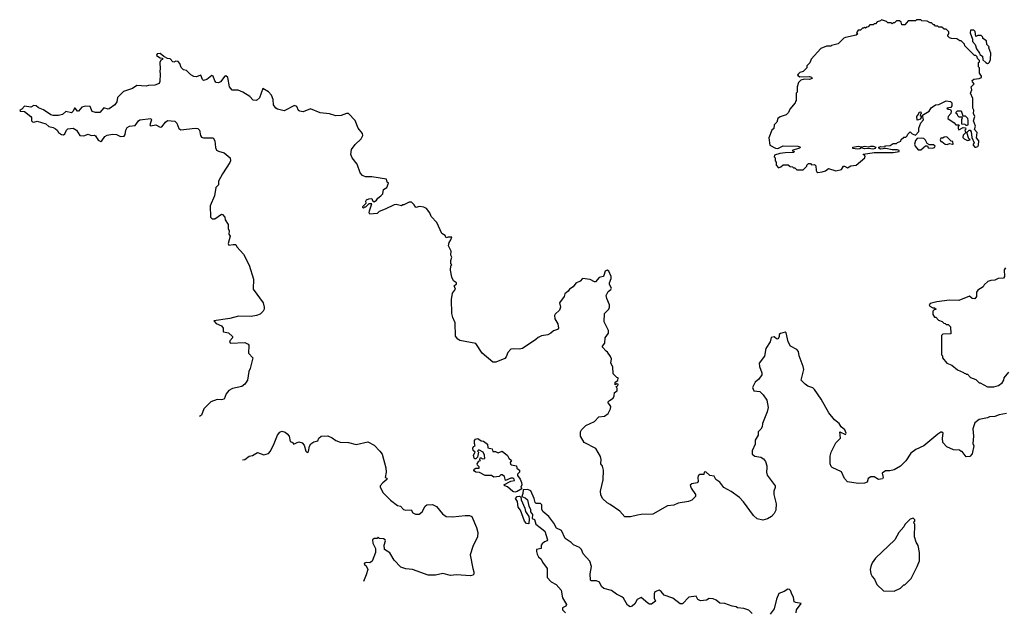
# Model space of a CAD drawing. Extents: x 1985742 to 2252716, y 78271 to 266492.
# Tile 13 of 250: x 2050020 to 2059314, y 124020 to 129600. Entities that reach past the tile are written whole.
import ezdxf

# ---------------------------------------------------------------- set-up
doc = ezdxf.new("R2010")
doc.units = 0

msp = doc.modelspace()

# ---------------------------------------------------------------- linework, layer by layer
at = {"layer": '0CON10XD'}
for points in [[(2057555, 128157.5), (2057595, 128162.5), (2057626.7, 128173.3), (2057655, 128192.5), (2057725, 128172.5), (2057777, 128183), (2057795, 128217.5), (2057805, 128217.5), (2057835, 128200), (2057865, 128220), (2057913.9, 128226.1), (2057996.2, 128295), (2058000, 128310), (2057992.5, 128322.5), (2057980, 128325), (2057985, 128330), (2058085, 128346.7), (2058265, 128346.7), (2058320, 128355), (2058320, 128365), (2058301.7, 128371.7), (2058255, 128370), (2058195, 128382.5), (2058145, 128377.5), (2058130, 128385), (2058130, 128395), (2058145, 128403.3), (2058185, 128400), (2058193, 128407), (2058235, 128412.5), (2058265, 128430), (2058295, 128430), (2058305, 128440), (2058338.3, 128451.7), (2058341.7, 128468.3), (2058365, 128490), (2058385, 128490), (2058398.3, 128501.7), (2058401.7, 128518.3), (2058425, 128540), (2058443, 128523), (2058475, 128507.5), (2058505.9, 128544.1), (2058507.5, 128575), (2058526.1, 128623.9), (2058552.5, 128655), (2058541.7, 128698.3), (2058605, 128736.2), (2058624, 128766), (2058665, 128796.7), (2058695, 128800), (2058765, 128832.5), (2058805, 128826.7), (2058817.5, 128815), (2058817.5, 128785), (2058808.3, 128771.7), (2058770, 128765), (2058783, 128753), (2058805, 128750), (2058812.5, 128735), (2058807.5, 128715), (2058782.5, 128685), (2058780, 128665), (2058840, 128625), (2058855, 128607.5), (2058887.5, 128607.5), (2058878.3, 128591.7), (2058878.3, 128571.7), (2058885, 128560), (2058925, 128580), (2058948.3, 128578.3), (2058950, 128565), (2058942.5, 128555), (2058950, 128535), (2058925, 128510), (2058923, 128487), (2058933.3, 128473.3), (2058965, 128460), (2058990, 128465), (2058980, 128475), (2058960, 128535), (2058983, 128557), (2058990, 128555), (2059001.7, 128541.7), (2059006.7, 128486.7), (2059030, 128435), (2059020, 128425), (2059020, 128415), (2059035, 128396.7), (2059045, 128394), (2059065, 128401.2), (2059071.2, 128415), (2059073.3, 128455), (2059052.3, 128482.3), (2059057.5, 128535), (2059031.7, 128561.7), (2059040.8, 128595), (2059023.8, 128645), (2059036, 128685), (2059024.2, 128715), (2059026, 128745), (2059018, 128765), (2059016.2, 128855), (2058996.2, 128905), (2059007, 128937), (2059000, 128965), (2059030, 128995), (2059013, 129013), (2059010, 129025), (2059025, 129036.7), (2059075, 129043.3), (2059100, 129055), (2059100, 129065), (2059080, 129095), (2059080, 129145), (2059070, 129155), (2059070, 129195), (2059078.3, 129201.7), (2059080, 129215), (2059061.7, 129231.7), (2059058.3, 129248.3), (2059045, 129260), (2059031.7, 129261.7), (2058941.7, 129351.7), (2058938.3, 129368.3), (2058905, 129400), (2058895, 129400), (2058865, 129420), (2058815, 129422.5), (2058795, 129430), (2058780, 129445), (2058780, 129455), (2058790, 129465), (2058790, 129485), (2058765, 129510), (2058745, 129510), (2058725, 129530), (2058695, 129530), (2058685, 129540), (2058665, 129540), (2058655, 129550), (2058645, 129550), (2058625, 129570), (2058615, 129570), (2058587, 129587), (2058535, 129590), (2058525, 129600), (2058485, 129600), (2058475, 129590), (2058405, 129590), (2058375, 129552.5), (2058345, 129550), (2058340, 129575), (2058325, 129590), (2058295, 129590), (2058278.3, 129571.7), (2058265, 129570), (2058255, 129560), (2058245, 129570), (2058215, 129570), (2058201.7, 129581.7), (2058155, 129600), (2058145, 129590), (2058115, 129580), (2058098.3, 129561.7), (2058085, 129560), (2058075, 129550), (2058045, 129550), (2058028.3, 129531.7), (2058015, 129530), (2058005, 129520), (2057995, 129530), (2057985, 129520), (2057975, 129520), (2057955, 129500), (2057935, 129500), (2057920, 129475), (2057930, 129465), (2057917, 129453), (2057815, 129432.5), (2057800, 129425), (2057747, 129373), (2057683, 129357), (2057675, 129350), (2057635, 129350), (2057581.7, 129328.3), (2057491.7, 129228.3), (2057477, 129193), (2057450, 129165), (2057450, 129145), (2057415, 129110), (2057385, 129100), (2057367.5, 129085), (2057362.5, 129075), (2057385, 129060), (2057475, 129064.2), (2057495, 129058), (2057500, 129045), (2057475.8, 129034.2), (2057425, 129036.7), (2057393, 129027), (2057370, 129005), (2057360, 128965), (2057360, 128915), (2057350, 128905), (2057350, 128835), (2057341.7, 128828.3), (2057340, 128815), (2057290, 128755), (2057277, 128723), (2057255, 128700), (2057198.3, 128681.7), (2057177.5, 128665), (2057167, 128633), (2057140, 128605), (2057137, 128573), (2057120, 128555), (2057090, 128485), (2057100, 128415), (2057155, 128386.2), (2057176.4, 128383.6), (2057225, 128407.5), (2057363.6, 128406.4), (2057390, 128395), (2057380, 128385), (2057310, 128365), (2057315, 128360), (2057330, 128355), (2057326.4, 128343.6), (2057245, 128343.3), (2057195, 128336.7), (2057145, 128320), (2057142.5, 128305), (2057150, 128295), (2057150, 128265), (2057160, 128255), (2057160, 128225), (2057181.7, 128201.7), (2057205, 128210), (2057225, 128230), (2057275, 128230), (2057291.7, 128211.7), (2057315, 128210), (2057325, 128200), (2057335, 128200), (2057355, 128180), (2057415, 128180), (2057450, 128215), (2057450, 128225), (2057465, 128240), (2057485, 128240), (2057495, 128230), (2057521.7, 128231.7), (2057535, 128220), (2057536.7, 128175), (2057545, 128162.5), (2057555, 128157.5)], [(2059155, 129187.5), (2059165, 129190), (2059175, 129200), (2059182.5, 129225), (2059187.5, 129285), (2059167.5, 129335), (2059170, 129345), (2059150, 129365), (2059145, 129400), (2059111.7, 129421.7), (2059110, 129435), (2059095, 129450), (2059065, 129450), (2059045, 129442.5), (2059038.3, 129488.3), (2059025, 129500), (2058995, 129500), (2058992.5, 129475), (2059012.5, 129415), (2059013, 129393), (2059040, 129365), (2059050, 129325), (2059080, 129285), (2059081.7, 129271.7), (2059107.5, 129255), (2059111.7, 129221.7), (2059140, 129195), (2059155, 129187.5)], [(2058478.3, 125538.3), (2058432.5, 125505), (2058385, 125432.5), (2058335, 125383.3), (2058275, 125346.7), (2058233.6, 125336.4), (2058193.6, 125336.4), (2058160, 125315), (2058171.2, 125275), (2058165, 125261.2), (2058126.4, 125256.4), (2058085, 125280), (2058055, 125280), (2058027.5, 125265), (2058018.3, 125231.7), (2057995, 125222.5), (2057935, 125216.7), (2057832.5, 125235), (2057803.9, 125263.9), (2057777.7, 125327.7), (2057689.3, 125369.3), (2057679.3, 125379.3), (2057670, 125405), (2057671.2, 125475), (2057678.8, 125515), (2057725, 125603.3), (2057767.5, 125645), (2057762.5, 125707.5), (2057815, 125680), (2057822.5, 125695), (2057807.5, 125725), (2057774, 125754), (2057756.2, 125785), (2057710.7, 125820.7), (2057656.7, 125885), (2057585.6, 126015.6), (2057522.5, 126105), (2057505, 126120.8), (2057459.2, 126139.2), (2057433.3, 126155), (2057397.5, 126195), (2057421.2, 126295), (2057416, 126325), (2057377.5, 126425), (2057370, 126465), (2057355, 126482.5), (2057296.4, 126516.4), (2057273.3, 126555), (2057255, 126640), (2057245, 126646.7), (2057200, 126635), (2057190, 126625), (2057187.5, 126605), (2057175, 126582.5), (2057165, 126583.3), (2057143, 126603), (2057113.9, 126596.1), (2057103.3, 126555), (2057064.2, 126495), (2057050.3, 126419.7), (2057000, 126355), (2057004, 126325), (2057025.8, 126265), (2057026.4, 126243.6), (2056996.7, 126203.3), (2056962.5, 126175), (2056936.7, 126125), (2056950, 126095), (2057005, 126087.5), (2057037.5, 126055), (2057072.5, 126005), (2057083.3, 125935), (2057076.7, 125895), (2057032.5, 125785), (2057027.5, 125755), (2057015, 125730), (2056990, 125705), (2056990, 125675), (2056963, 125627), (2056961.7, 125588.3), (2056933, 125527), (2056932.5, 125495), (2056960, 125475), (2057016.1, 125466.1), (2057041.7, 125451.7), (2057060, 125425), (2057073.3, 125385), (2057073.3, 125365), (2057068.6, 125325), (2057075.6, 125295.6), (2057150, 125195), (2057151.2, 125178.8), (2057137.5, 125145), (2057137.5, 125115), (2057160, 125025), (2057157.5, 124965), (2057142.5, 124935), (2057115, 124907.5), (2057080, 124885), (2057035, 124872.5), (2056980, 124885), (2056947, 124917), (2056853.3, 125045), (2056815, 125086.7), (2056735, 125143.3), (2056665, 125180), (2056629.3, 125229.3), (2056590, 125255), (2056576.4, 125286.4), (2056535, 125292.5), (2056495, 125327.5), (2056480, 125325), (2056478.3, 125301.7), (2056438.3, 125301.7), (2056425, 125290), (2056420, 125275), (2056423, 125237), (2056416.2, 125223.8), (2056363.6, 125216.4), (2056348.3, 125201.7), (2056357.5, 125175), (2056400, 125115), (2056400, 125095), (2056365, 125060), (2056331.7, 125048.3), (2056235, 125032.5), (2056195, 125012), (2056135, 125008), (2055995, 124927.5), (2055885, 124926.7), (2055850.7, 124919.3), (2055785, 124902.5), (2055733, 124903), (2055685, 124956.7), (2055595, 125020), (2055564.2, 125034.2), (2055522.5, 125075), (2055505, 125110), (2055501.2, 125145), (2055527, 125253), (2055530, 125345), (2055521.4, 125381.4), (2055504, 125405), (2055510, 125445), (2055501.7, 125471.7), (2055459.3, 125549.3), (2055347, 125607), (2055312.5, 125665), (2055312.5, 125705), (2055322.5, 125725), (2055365, 125767.5), (2055445, 125802.5), (2055485, 125847.5), (2055540, 125855), (2055575, 125880), (2055597.5, 125925), (2055600, 125945), (2055570, 125985), (2055586.7, 126003.3), (2055622.5, 126025), (2055632.5, 126045), (2055633, 126077), (2055660, 126095), (2055660, 126115), (2055650, 126135), (2055665, 126140), (2055670, 126155), (2055655, 126160), (2055641.7, 126151.7), (2055640, 126175), (2055665, 126190), (2055670, 126215), (2055655, 126220), (2055622.5, 126255), (2055619.3, 126319.3), (2055600, 126355), (2055606.7, 126395), (2055597.7, 126417.7), (2055569.3, 126459.3), (2055555, 126467.5), (2055522.5, 126505), (2055522.5, 126515), (2055542.5, 126545), (2055546.7, 126595), (2055578.3, 126638.3), (2055578, 126665), (2055536.7, 126745), (2055540, 126825), (2055580, 126865), (2055587.5, 126885), (2055586.4, 126906.4), (2055561.2, 126965), (2055556.2, 126995), (2055575, 127032.5), (2055599.3, 127050.7), (2055607.5, 127065), (2055587, 127097), (2055586.7, 127115), (2055603.3, 127155), (2055602.5, 127175), (2055580, 127225), (2055565, 127232.5), (2055546.7, 127223.3), (2055535, 127182.5), (2055525.9, 127174.1), (2055490, 127165), (2055455, 127122.5), (2055445, 127122.5), (2055406.1, 127146.1), (2055333.8, 127156.2), (2055311.7, 127128.3), (2055270.7, 127109.3), (2055245, 127077.5), (2055210, 127055), (2055196.4, 127033.6), (2055165, 127010), (2055160, 126985), (2055116.7, 126925), (2055123.3, 126885), (2055116.7, 126855), (2055075, 126818.8), (2055068, 126805), (2055072.5, 126775), (2055100, 126725), (2055106.2, 126685), (2055097.3, 126672.7), (2055059.3, 126660.7), (2055033, 126637), (2055005, 126622.5), (2054945, 126612.5), (2054915, 126597.5), (2054893, 126577), (2054765, 126493.3), (2054735, 126486.7), (2054685, 126491.2), (2054655, 126486.2), (2054626.7, 126455), (2054613.3, 126415), (2054600.7, 126399.3), (2054515, 126363.3), (2054485, 126363.3), (2054385, 126450), (2054325, 126540), (2054175, 126570), (2054155, 126582.5), (2054135, 126610), (2054130, 126735), (2054107.5, 126785), (2054097.5, 126825), (2054096.7, 126955), (2054106.7, 127015), (2054133.8, 127055), (2054122.5, 127085), (2054143.3, 127105), (2054143.3, 127115), (2054113.6, 127133.6), (2054098.3, 127168.3), (2054087.5, 127235), (2054090, 127275), (2054100, 127285), (2054090, 127295), (2054090, 127325), (2054100, 127355), (2054090, 127375), (2054091.7, 127411.7), (2054067.5, 127465), (2054072.5, 127495), (2054090.7, 127519.3), (2054100, 127545), (2054063.3, 127546.7), (2054045, 127540), (2054035, 127560), (2054005, 127580), (2053957.5, 127685), (2053905, 127740), (2053890, 127775), (2053860, 127815), (2053835, 127827.5), (2053793.6, 127836.4), (2053760, 127825), (2053745, 127850), (2053717, 127877), (2053695, 127877.5), (2053645, 127850), (2053635, 127850), (2053625, 127840), (2053575, 127853.3), (2053555, 127850), (2053468.3, 127808.3), (2053411.7, 127788.3), (2053395, 127767.5), (2053325, 127762.5), (2053320, 127775), (2053322.5, 127795), (2053345, 127860), (2053315, 127860), (2053285, 127830), (2053275, 127830), (2053265, 127820), (2053260, 127825), (2053260, 127835), (2053290, 127865), (2053287.5, 127885), (2053295, 127897.5), (2053315, 127907.5), (2053345, 127910), (2053351.7, 127891.7), (2053365, 127880), (2053386.4, 127893.6), (2053400, 127915), (2053430, 127935), (2053447.5, 127955), (2053452.5, 127995), (2053486.4, 128013.6), (2053500, 128055), (2053490, 128065), (2053481.7, 128091.7), (2053345, 128116.7), (2053285, 128116.7), (2053255, 128127.5), (2053234.1, 128154.1), (2053206.2, 128235), (2053156.7, 128295), (2053146.4, 128326.4), (2053152, 128375), (2053185, 128420), (2053243.3, 128475), (2053260, 128505), (2053256.1, 128526.1), (2053216.4, 128576.4), (2053186.4, 128646.4), (2053123, 128713), (2053105, 128712.5), (2053055.9, 128694.1), (2053005, 128691.2), (2052945, 128712), (2052855, 128718.8), (2052765, 128758.8), (2052695, 128730), (2052665, 128734.3), (2052653, 128743), (2052635, 128780), (2052615, 128789.4), (2052515, 128738), (2052455, 128754.2), (2052436.7, 128765), (2052416.7, 128795), (2052413.3, 128845), (2052398.3, 128888.3), (2052368.3, 128918.3), (2052315, 128950), (2052285, 128862.5), (2052255, 128836.7), (2052225, 128840), (2052192.5, 128875), (2052125.9, 128915.9), (2052083, 128933), (2052025, 128932.5), (2052000, 128965), (2051985, 129053.3), (2051965, 129070), (2051955, 129067.5), (2051915, 129013.3), (2051895, 129002.5), (2051875, 129007.5), (2051861.2, 129021.2), (2051847.1, 129067.1), (2051835, 129073.8), (2051785, 129033.3), (2051754.2, 129024.2), (2051744.1, 129034.1), (2051730, 129075), (2051685, 129060), (2051665, 129062.5), (2051635, 129080), (2051595, 129120), (2051565, 129126.7), (2051545, 129146.7), (2051532, 129185), (2051515, 129203.3), (2051495, 129207.5), (2051475, 129200), (2051465, 129202.5), (2051440.7, 129230.7), (2051415, 129233.8), (2051380.7, 129250.7), (2051345, 129281.2), (2051317, 129277), (2051312, 129262), (2051345, 129240), (2051367.5, 129237.5), (2051367.5, 129225), (2051351.7, 129218.3), (2051343.3, 129195), (2051347.5, 129135), (2051342, 129115), (2051347.5, 129085), (2051343.1, 129015), (2051335, 128996.2), (2051295, 128981.4), (2051235, 128978.8), (2051215, 128971.2), (2051125, 128978.6), (2051085, 128950), (2050999.3, 128920.7), (2050943.8, 128866.2), (2050935.8, 128824.2), (2050916.7, 128795), (2050865, 128756.7), (2050853.9, 128753.9), (2050814.2, 128765.8), (2050776.8, 128723.2), (2050735, 128722.9), (2050703, 128733), (2050685, 128780), (2050645, 128783.8), (2050605, 128772.5), (2050575, 128736.7), (2050565, 128736.7), (2050545, 128763.3), (2050537, 128763), (2050526.2, 128735), (2050510.5, 128719.5), (2050455, 128731.2), (2050425, 128703.8), (2050385, 128695.8), (2050335, 128695.8), (2050315, 128702), (2050245, 128748.8), (2050197.3, 128767.3), (2050175, 128786.2), (2050155, 128790), (2050125, 128773.3), (2050065, 128782.5), (2050040, 128755), (2050020, 128745), (2050024.4, 128734.4), (2050065, 128732.5), (2050126.4, 128686.4), (2050132.5, 128675), (2050133, 128643), (2050140, 128635), (2050155, 128632.5), (2050185, 128642.5), (2050265.7, 128615.7), (2050295, 128591.2), (2050335, 128581.2), (2050358.1, 128568.1), (2050373.8, 128555), (2050385, 128533.3), (2050415, 128516.7), (2050433.6, 128513.6), (2050445, 128520), (2050462, 128555), (2050475, 128567.5), (2050525, 128576), (2050555, 128556.7), (2050586.4, 128506.4), (2050625, 128502), (2050665, 128518), (2050695, 128506), (2050725, 128510), (2050735, 128503.8), (2050760.3, 128460.3), (2050785, 128450), (2050795, 128456.2), (2050822.2, 128497.8), (2050845, 128509.2), (2050895, 128517.8), (2050935, 128514.3), (2050970, 128495), (2051005, 128500.8), (2051017.1, 128515), (2051020.8, 128555), (2051035, 128580), (2051055, 128593.8), (2051108.7, 128601.3), (2051140, 128645), (2051155, 128654.4), (2051256.7, 128666.7), (2051262.9, 128652.9), (2051248.8, 128605), (2051255, 128596.7), (2051305, 128607.5), (2051347, 128583), (2051363, 128587), (2051395, 128632.5)], [(2058491.7, 128651.7), (2058487.5, 128685), (2058508.3, 128711.7), (2058510, 128725), (2058525, 128730), (2058530, 128715), (2058521.7, 128708.3), (2058520, 128695), (2058527.5, 128687.5), (2058527.5, 128675), (2058520, 128660), (2058505, 128652.5), (2058491.7, 128651.7)], [(2058965, 128600), (2058955, 128600), (2058945, 128610), (2058911.7, 128611.7), (2058913.3, 128656.7), (2058920, 128675), (2058915, 128680), (2058888.3, 128678.3), (2058875, 128690), (2058872.5, 128705), (2058860, 128715), (2058860, 128725), (2058871.7, 128738.3), (2058905, 128740), (2058921.7, 128691.7), (2058945, 128690), (2058965, 128670), (2058970, 128645), (2058970, 128605), (2058965, 128600)], [(2051395, 128632.5), (2051415, 128646.7), (2051485, 128640), (2051503.6, 128623.6), (2051521.7, 128571.7), (2051540.7, 128560.7), (2051676.1, 128576.1), (2051700.7, 128570.7), (2051715.9, 128555.9), (2051726, 128505), (2051735, 128490), (2051755.8, 128484.2), (2051845, 128482.5), (2051863.3, 128455), (2051867, 128393), (2051878.3, 128368.3), (2051895, 128356.7), (2051950.7, 128340.7), (2052006.1, 128296.1), (2052010, 128265), (2052005, 128250), (2051933.3, 128145), (2051897.5, 128075), (2051895, 128040), (2051872.5, 128015), (2051857.5, 127935), (2051818.3, 127841.7), (2051820, 127735), (2051838.3, 127718.3), (2051861.7, 127718.3), (2051925, 127761.2), (2051935, 127760), (2051957.5, 127735), (2051958.3, 127708.3), (2051986.7, 127665), (2051987, 127627), (2051997.5, 127605), (2051993.3, 127575), (2052006.7, 127555), (2051987.5, 127485), (2051995, 127470), (2052035, 127477.5), (2052060, 127475), (2052070, 127455), (2052132.5, 127385), (2052185, 127280), (2052227, 127147), (2052223.6, 127053.6), (2052316.7, 126925), (2052327.5, 126885), (2052327.5, 126865), (2052317.5, 126845), (2052290.7, 126819.3), (2052255, 126803.8), (2052205, 126796.7), (2052085, 126800), (2052005, 126777.5), (2051852.5, 126755), (2051875, 126730), (2051925, 126707.5), (2051940, 126685), (2051940, 126655), (2051945, 126650), (2051991.7, 126641.7), (2052028.3, 126608.3), (2052030, 126595), (2052002.5, 126565), (2052000, 126555), (2052010, 126545), (2052145, 126550), (2052177.5, 126535), (2052182.5, 126525), (2052178.3, 126448.3), (2052220, 126405), (2052196.4, 126303.6), (2052182.5, 126275), (2052170, 126195), (2052143.9, 126156.1), (2052116, 126134), (2052030, 126115), (2051995, 126096.7), (2051967.5, 126065), (2051950, 126015), (2051925, 126007.5), (2051885, 126012.5), (2051825, 125990), (2051757.5, 125925), (2051737.5, 125865), (2051717.9, 125850.4)], [(2058525, 128370), (2058570.7, 128409.3), (2058587.5, 128407.5), (2058595, 128390), (2058635, 128387.5), (2058655, 128392.5), (2058662.5, 128405), (2058645, 128417.5), (2058608.3, 128418.3), (2058585, 128430), (2058570.7, 128460.7), (2058555, 128476.7), (2058535, 128481.2), (2058492.5, 128477.5), (2058475, 128460), (2058466.7, 128425), (2058473.8, 128405), (2058501.7, 128371.7), (2058525, 128370)], [(2058775, 128420), (2058795, 128430), (2058825, 128422.5), (2058830, 128425), (2058828.3, 128448.3), (2058811.7, 128451.7), (2058771.7, 128491.7), (2058745, 128490), (2058735, 128480), (2058715, 128480), (2058707.5, 128465), (2058715, 128450), (2058725, 128450), (2058755, 128422.5), (2058775, 128420)], [(2058073.9, 128376.1), (2058035, 128383.3), (2057995, 128378.8), (2057965, 128390), (2057950.5, 128379.5), (2057927.7, 128377.7), (2057885, 128383.8), (2057882.5, 128395), (2057935, 128406), (2057965, 128397.5), (2057995, 128403.8), (2058035, 128397.5), (2058053.9, 128406.1), (2058076.2, 128406.2), (2058100, 128395), (2058095, 128382.5), (2058073.9, 128376.1)], [(2059324.1, 127255.9), (2059312.7, 127237.3), (2059315.8, 127175), (2059305, 127158.8), (2059255, 127153.8), (2059225, 127140), (2059185, 127136.7), (2059156.7, 127125), (2059124.4, 127095.6), (2059113.8, 127075), (2059062.5, 127045), (2059052.5, 127025), (2059051.2, 126985), (2059035, 126964.2), (2059010, 126965), (2058985, 126987.5), (2058885, 126948), (2058795, 126948.8), (2058676.8, 126933.2), (2058612.9, 126917.1), (2058603.3, 126905), (2058612, 126892), (2058638.3, 126878.3), (2058655, 126877.5), (2058670, 126865), (2058651.7, 126858.3), (2058640, 126845), (2058640, 126815), (2058655, 126790), (2058668.3, 126788.3), (2058691.7, 126761.7), (2058728.3, 126748.3), (2058741.7, 126731.7), (2058755, 126730), (2058765, 126720), (2058785, 126720), (2058807, 126697), (2058808.3, 126631.7), (2058735, 126630), (2058720, 126615), (2058720, 126435), (2058730, 126425), (2058730, 126405), (2058770, 126355), (2058820, 126335), (2058873, 126293), (2058928.3, 126268.3), (2058935, 126260), (2058948.3, 126258.3), (2058955, 126250), (2058965, 126250), (2058995, 126220), (2059045, 126200), (2059075, 126170), (2059085, 126170), (2059155, 126130), (2059215, 126130), (2059260, 126145), (2059295, 126170), (2059310, 126195), (2059313, 126217), (2059355, 126270)], [(2059335, 125880), (2059265, 125866.7), (2059225, 125852.5), (2059175, 125847.5), (2059155, 125837.5), (2059075, 125822.5), (2059035, 125790), (2059017.5, 125735), (2059022.5, 125665), (2059017.5, 125595), (2059026.7, 125575), (2059011.7, 125498.3), (2058988.3, 125471.7), (2058955, 125470), (2058915, 125520), (2058905, 125520), (2058891.7, 125531.7), (2058835, 125537.5), (2058770, 125565), (2058732.5, 125605), (2058728.8, 125645), (2058736.7, 125695), (2058725, 125702.5), (2058715, 125702.5), (2058686, 125684), (2058555, 125572.5), (2058478.3, 125538.3)], [(2052123.4, 125441.6), (2052146.4, 125443.6), (2052185, 125476.7), (2052215.9, 125484.1), (2052265, 125510), (2052325, 125487.5), (2052368.3, 125501.7), (2052385.9, 125524.1), (2052421.2, 125595), (2052453.3, 125675), (2052475, 125702.5), (2052495, 125712.5), (2052525, 125703.3), (2052545.9, 125685.9), (2052563.8, 125663.8), (2052573.8, 125613.8), (2052596.7, 125606.7), (2052605, 125590), (2052655, 125612), (2052685, 125603.3), (2052705, 125580), (2052722.1, 125522.1), (2052735, 125510), (2052745, 125520), (2052755, 125570), (2052767, 125593), (2052795, 125612.5), (2052835, 125622.5), (2052843.3, 125645), (2052865, 125666.2), (2052929.5, 125669.5), (2052970.5, 125650.5), (2053004.3, 125624.3), (2053045, 125608), (2053125, 125606), (2053195, 125586.2), (2053305, 125611.2), (2053365, 125578.8), (2053418.8, 125525), (2053440, 125495), (2053476.2, 125365), (2053480, 125325), (2053470, 125275), (2053485, 125270), (2053485.8, 125255), (2053446.7, 125223.3), (2053422.5, 125195), (2053422.5, 125185), (2053451.2, 125131.2), (2053520.9, 125060.9), (2053585, 125011.2), (2053613.6, 125003.6), (2053643, 124973), (2053665, 124965.8), (2053715, 124968.8), (2053732.3, 124942.3), (2053755, 124927.5), (2053791.7, 124928.3), (2053819.3, 124950.7), (2053847, 125003), (2053863.9, 125016.1), (2053915, 125018.8), (2053955, 125000), (2054010.3, 124930.3), (2054045, 124907.5), (2054105, 124902.9), (2054226.1, 124916.1), (2054265.9, 124915.9), (2054286.7, 124905), (2054331.7, 124801.7), (2054345.5, 124755), (2054340.5, 124715), (2054298.2, 124621.8), (2054273.5, 124545), (2054295.8, 124415.8), (2054307, 124383), (2054307, 124363), (2054297, 124353), (2054275, 124346.7), (2054143.9, 124353.9), (2054085, 124350), (2054015, 124366.7), (2053945, 124353.3), (2053877, 124353), (2053727, 124407), (2053665, 124412.5), (2053618.3, 124428.3), (2053553.6, 124493.6), (2053513, 124563), (2053462.5, 124595), (2053461.2, 124635), (2053473.8, 124675), (2053471.2, 124685), (2053455, 124696), (2053415, 124700), (2053405, 124710), (2053395, 124700), (2053365, 124700), (2053350, 124685), (2053352.5, 124655), (2053377.5, 124605), (2053377.5, 124565), (2053347.5, 124485), (2053325, 124468), (2053295, 124471.2), (2053273.8, 124465), (2053272, 124455), (2053290.5, 124440.5), (2053306, 124405), (2053290, 124355), (2053264.5, 124291.3)], [(2054695, 125137.5), (2054675, 125141.2), (2054625, 125188), (2054600, 125195), (2054590, 125205), (2054655, 125241.2), (2054690, 125245), (2054688.3, 125258.3), (2054677, 125267), (2054655, 125270), (2054605, 125247.5), (2054596.2, 125285), (2054575, 125299.2), (2054561.4, 125298.6), (2054545, 125283.3), (2054495, 125277.5), (2054474.1, 125294.1), (2054412.5, 125295), (2054360.5, 125320.5), (2054324.2, 125324.2), (2054313.6, 125333.6), (2054307.5, 125345), (2054310, 125355), (2054325, 125362.5), (2054357, 125363), (2054357, 125377), (2054341.7, 125391.7), (2054337.5, 125405), (2054355, 125430), (2054370, 125435), (2054362.5, 125442.5), (2054365, 125460), (2054375, 125460), (2054385, 125450), (2054410, 125455), (2054407.5, 125485), (2054393.6, 125513.6), (2054355, 125537.5), (2054340, 125525), (2054350, 125515), (2054342.5, 125467.5), (2054325, 125450), (2054315, 125450), (2054308.3, 125458.3), (2054302.5, 125485), (2054320, 125515), (2054300, 125530), (2054297, 125553), (2054303.6, 125566.4), (2054320, 125575), (2054312.5, 125595), (2054312.5, 125625), (2054323, 125637), (2054345, 125642.5), (2054375, 125622.5), (2054398.3, 125618.3), (2054435, 125590), (2054440, 125555), (2054480, 125545), (2054485, 125520), (2054511.7, 125521.7), (2054535, 125507.5), (2054575, 125522.5), (2054625, 125482.5), (2054637.7, 125457.7), (2054662.5, 125435), (2054650, 125415), (2054651.7, 125401.7), (2054663.6, 125393.6), (2054710, 125385), (2054711.7, 125361.7), (2054737.5, 125345), (2054737.5, 125325), (2054720, 125305), (2054720, 125295), (2054745, 125260), (2054757, 125227), (2054760, 125205), (2054750, 125185), (2054760, 125175), (2054752.5, 125165), (2054715, 125142.5), (2054695, 125137.5)], [(2054825, 124837.5), (2054805, 124839.2), (2054783.8, 124863.8), (2054746.5, 124966.5), (2054726, 124995), (2054718.6, 125048.6), (2054701.2, 125075), (2054715, 125094), (2054735, 125097.1), (2054751.7, 125091.7), (2054753.8, 125065), (2054786.9, 124985), (2054793.5, 124953.5), (2054824.2, 124905), (2054830, 124885), (2054825, 124837.5)], [(2056935, 123990), (2056901.7, 124021.7), (2056855, 124036.7), (2056795, 124042.5), (2056782.5, 124052.5), (2056745, 124058.8), (2056675, 124083.3), (2056628.3, 124088.3), (2056595, 124116.7), (2056565, 124130), (2056528.3, 124131.7), (2056503, 124117), (2056445, 124111.2), (2056422.3, 124122.3), (2056405, 124152.5), (2056336.7, 124143.3), (2056275, 124082.5), (2056255, 124082.5), (2056186.2, 124136.2), (2056102.7, 124162.7), (2056075, 124196.7), (2056055, 124211.2), (2056016.4, 124193.6), (2056008.8, 124175), (2056008, 124135), (2056022.5, 124105), (2055985, 124078.8), (2055965, 124078.8), (2055947.7, 124087.7), (2055885, 124140), (2055847, 124123), (2055825, 124080), (2055800.7, 124059.3), (2055783.6, 124053.6), (2055758.3, 124068.3), (2055720.6, 124135), (2055705, 124147.8), (2055651.7, 124171.7), (2055605, 124206.7), (2055535, 124226.7), (2055512.5, 124245), (2055492.5, 124285), (2055465, 124298), (2055415, 124298.8), (2055406.7, 124305), (2055405.6, 124365.6), (2055418.6, 124435), (2055400, 124485), (2055340, 124555), (2055322.5, 124595), (2055302.5, 124615), (2055247.9, 124637.9), (2055225, 124660.8), (2055168.1, 124698.1), (2055135, 124773.3), (2055087.3, 124797.3), (2055062.3, 124842.3), (2055013.8, 124905), (2054957.5, 124955), (2054947, 124977), (2054947.3, 125017.3), (2054935, 125028), (2054895, 125030), (2054885, 125037.5), (2054875.7, 125075.7), (2054845, 125147.5), (2054815, 125162.5), (2054771.7, 125158.3), (2054770, 125125), (2054760, 125095), (2054792.7, 125082.7), (2054812.7, 125062.7), (2054825.8, 125005), (2054841.4, 124975), (2054841.4, 124951.4), (2054860.8, 124925), (2054856.4, 124886.4), (2054879.3, 124879.3), (2054892.7, 124832.7), (2054932, 124802), (2054976.4, 124766.4), (2055002.5, 124685), (2055000, 124675), (2054973.9, 124666.1), (2054950.7, 124649.3), (2054943.6, 124636.4), (2054942.5, 124605), (2054897.5, 124595), (2054896.7, 124575), (2054905, 124550), (2054917.5, 124525), (2054942.5, 124502.5), (2054953.3, 124475), (2054997.5, 124415), (2054999.3, 124329.3), (2055035, 124288.8), (2055082.5, 124265), (2055129.5, 124209.5), (2055145, 124137.5), (2055182, 124075), (2055175, 124058.8), (2055142, 124045), (2055143.8, 124025), (2055172.5, 123995)], [(2058275, 124202.5), (2058335, 124230), (2058365, 124260), (2058375, 124260), (2058435, 124320), (2058492.5, 124435), (2058511.7, 124488.3), (2058512.5, 124565), (2058501.7, 124631.7), (2058482.5, 124665), (2058467.5, 124715), (2058470, 124835), (2058461.7, 124841.7), (2058460, 124855), (2058468.3, 124861.7), (2058470, 124875), (2058455, 124890), (2058425, 124880), (2058375, 124830), (2058365, 124810), (2058317.5, 124755), (2058280, 124685), (2058097, 124513), (2058065, 124470), (2058052.5, 124435), (2058047.5, 124405), (2058053.6, 124363.6), (2058065, 124340), (2058090, 124315), (2058110, 124265), (2058173, 124203), (2058275, 124202.5)], [(2057350, 123995), (2057350.8, 124025), (2057396.7, 124085), (2057345, 124092.5), (2057331.2, 124101.2), (2057324.1, 124144.1), (2057310, 124165), (2057296.4, 124206.4), (2057285, 124217.5), (2057270.7, 124219.3), (2057235, 124197.5), (2057185, 124180), (2057162, 124125), (2057142.2, 124035), (2057105, 123983.8)]]:
    msp.add_lwpolyline(points, dxfattribs=at)

doc.saveas('drawing.dxf')
